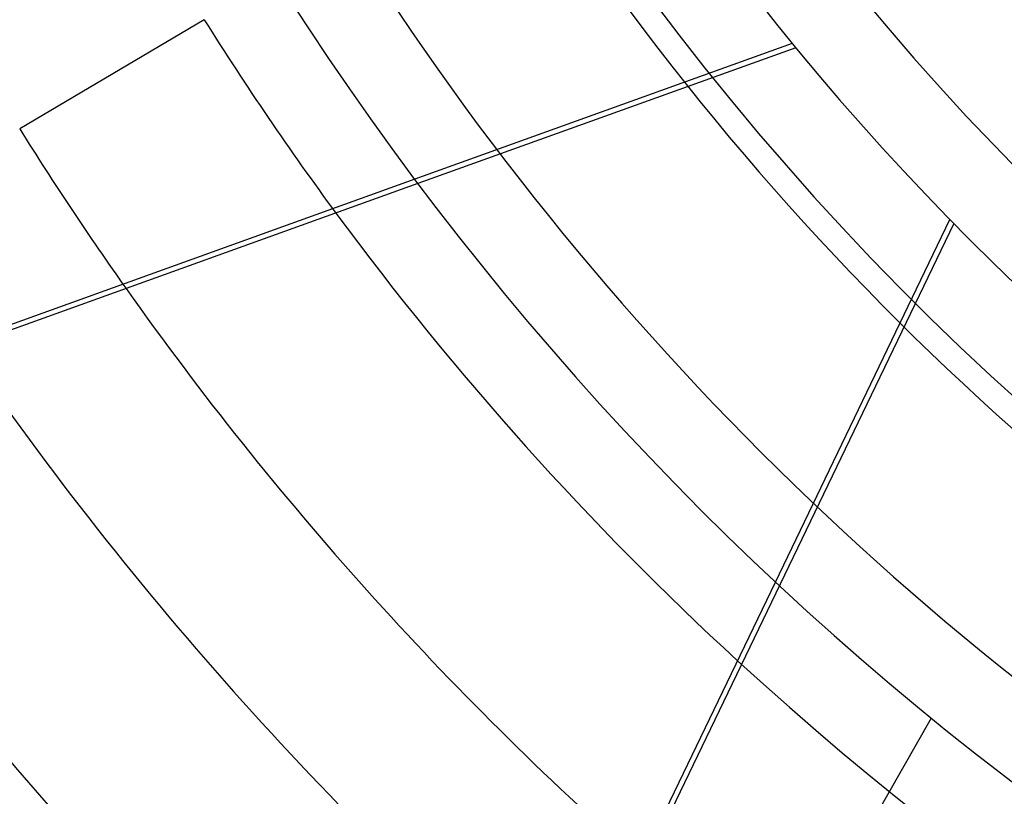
# Model space of a CAD drawing. Header units: millimetres. Extents: x -550 to 550, y -550 to 550.
# Tile 8 of 57: x -170 to -111, y -146 to -100. Entities that reach past the tile are written whole.
import ezdxf

# ---------------------------------------------------------------- set-up
doc = ezdxf.new("R2010")
doc.units = ezdxf.units.MM
doc.layers.add('HIDDEN', color=7, linetype='Continuous')
doc.layers.add('THICK', color=7, linetype='Continuous')

msp = doc.modelspace()

# ---------------------------------------------------------------- linework, layer by layer
at = {"layer": 'HIDDEN'}
for p, q in [((-158.6918146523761, -99.65901897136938), (-169.7302058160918, -106.1871053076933)), ((-123.5096030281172, -101.0818379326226), (-146.0983879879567, -109.201744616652)), ((-123.3005477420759, -101.3367402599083), (-145.9036518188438, -109.4617941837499)), ((-113.8505450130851, -111.849065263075), (-155.533571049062, -198.404760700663)), ((-124.5201049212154, -133.283545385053), (-114.0834143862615, -111.6115341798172)), ((-115.199877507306, -141.416930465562), (-115.199877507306, -141.416930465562))]:
    msp.add_line(p, q, dxfattribs=at)
for centre, radius, start, end in [((0, -2.749241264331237e-15), 143.267354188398, 89.99998127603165, 270.0000187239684), ((0, 3.63708087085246e-14), 506, 180.0000198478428, 0), ((0, -3.63708087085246e-14), 400, 179.9999801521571, 0), ((0, -1.114391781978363e-14), 395, 179.9999801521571, 0), ((0, -1.120514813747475e-14), 456, 180.0000198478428, 0), ((0, -1.089899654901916e-14), 451, 180.0000198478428, 0), ((0, -1.008463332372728e-14), 159.6, 180.0000198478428, 0), ((0, 3.637019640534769e-14), 141.79, 212.6208738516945, 267.9791392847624), ((0, 3.637019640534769e-14), 154.61, 212.4532264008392, 268.1467867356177), ((0, 3.637019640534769e-14), 164.59, 212.3408120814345, 268.2591437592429), ((0, 3.637019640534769e-14), 177.41, 212.2149905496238, 268.3850225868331), ((0, 3.637019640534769e-14), 187.39, 212.1289895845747, 216.4094999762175), ((0, 3.637019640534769e-14), 200.21, 212.0310138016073, 215.3161819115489), ((0, 3.637019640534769e-14), 187.39, 227.4226082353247, 267.8380197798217)]:
    msp.add_arc(centre, radius, start, end, dxfattribs=at)
at = {"layer": 'THICK'}
for p, q in [((-146.0983879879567, -109.201744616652), (-193.9821988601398, -126.4143603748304)), ((-145.9036518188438, -109.4617941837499), (-193.912578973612, -126.7193850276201)), ((-155.8154562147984, -198.2690119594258), (-124.5201049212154, -133.283545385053)), ((-115.1998775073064, -141.4169304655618), (-221.1948876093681, -327.2459652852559))]:
    msp.add_line(p, q, dxfattribs=at)
for centre, radius, start, end in [((0, -3.381627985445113e-14), 166.067354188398, 89.99998127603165, 270.0000187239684), ((0, -3.66769602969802e-14), 394.99, 179.9999801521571, 0), ((0, -3.66769602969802e-14), 445, 180.0000198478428, 0), ((0, -3.270556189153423e-14), 182.4, 180.0000198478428, 270.0000187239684), ((0, 3.637019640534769e-14), 187.39, 216.4094999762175, 227.4226082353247), ((0, 3.637019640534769e-14), 200.21, 215.3161819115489, 228.5315107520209), ((0, 3.637019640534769e-14), 210.19, 214.5607943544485, 229.2975553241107), ((0, 3.637019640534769e-14), 223.01, 213.6929351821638, 230.1776184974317), ((0, 3.637019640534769e-14), 232.99, 213.2325062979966, 230.7936054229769), ((0, 3.637019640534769e-14), 245.81, 213.7859262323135, 231.5095161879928), ((0, 3.637019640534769e-14), 255.79, 214.105464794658, 231.8789020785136)]:
    msp.add_arc(centre, radius, start, end, dxfattribs=at)

doc.saveas('drawing.dxf')
